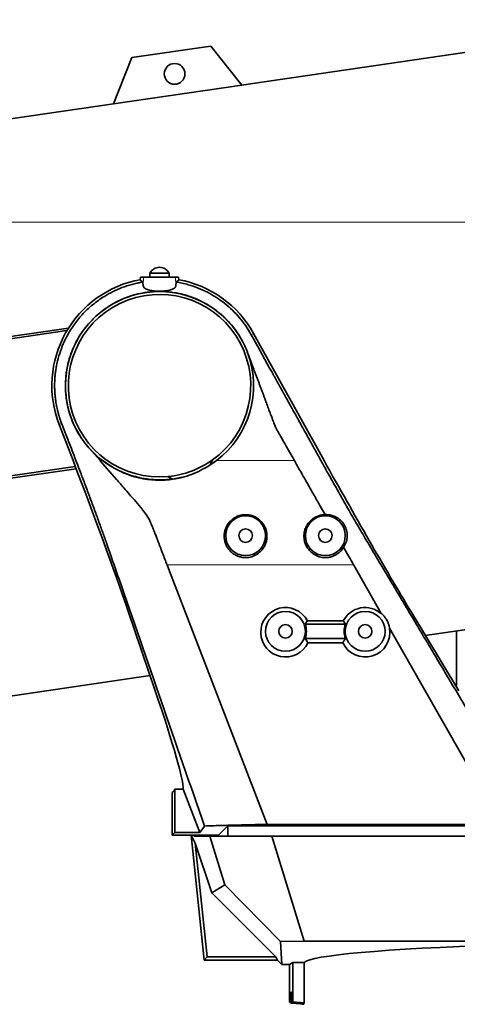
# Model space of a CAD drawing. Header units: millimetres. Extents: x 0 to 11920, y 0 to 8400.
# Tile 42 of 55: x 7454 to 7728, y 5245 to 5862. Entities that reach past the tile are written whole.
import ezdxf

# ---------------------------------------------------------------- set-up
doc = ezdxf.new("R2010")
doc.units = ezdxf.units.MM
doc.header["$LTSCALE"] = 20
doc.styles.add('SLDTEXTSTYLE0', font='TXT', dxfattribs={"width": 0.605})
doc.dimstyles.new('SLDDIMSTYLE0', dxfattribs={"dimtxt": 70, "dimasz": 70, "dimexe": 0, "dimexo": 0.0625, "dimgap": 17.5, "dimtad": 1, "dimdec": 1, "dimrnd": 1e-09, "dimzin": 12, "dimdsep": 46, "dimtxsty": 'SLDTEXTSTYLE0', "dimsah": 1, "dimcen": 0.09, "dimadec": 0, "dimazin": 3, "dimtfac": 1, "dimtofl": 0, "dimtmove": 0, "dimatfit": 3, "dimfxl": 1, "dimfrac": 2, "dimtolj": 1, "dimtzin": 12, "dimarcsym": 0})
doc.dimstyles.new('SLDDIMSTYLE1', dxfattribs={"dimtxt": 70, "dimasz": 70, "dimexe": 0, "dimexo": 0.0625, "dimgap": 17.5, "dimtad": 1, "dimdec": 0, "dimrnd": 1e-09, "dimzin": 12, "dimdsep": 46, "dimtxsty": 'SLDTEXTSTYLE0', "dimsah": 1, "dimcen": 0.09, "dimadec": 0, "dimazin": 3, "dimtfac": 1, "dimtofl": 0, "dimtmove": 0, "dimatfit": 3, "dimfxl": 1, "dimfrac": 2, "dimtolj": 1, "dimtzin": 12, "dimarcsym": 0})

# ---------------------------------------------------------------- blocks, each defined once
blk = doc.blocks.new('_D_6')
at = {"color": 7, "linetype": 'Continuous', "lineweight": 0}
for p, q in [((8029.12, 7276.52), (6852.12, 7276.52)), ((6882.12, 7276.52), (6882.12, 4955.37)), ((8095.62, 4955.37), (6852.12, 4955.37))]:
    blk.add_line(p, q, dxfattribs=at)
at = {"color": 7, "linetype": 'Continuous', "lineweight": 18}
for points in [[(6882.12, 7276.52), (6872.12, 7206.52), (6892.12, 7206.52)], [(6882.12, 4955.37), (6892.12, 5025.37), (6872.12, 5025.37)]]:
    blk.add_solid(points, dxfattribs=at)
at = {"color": 7, "linetype": 'Continuous', "lineweight": 18, "insert": (6791.88, 6009), "char_height": 70, "attachment_point": 1, "rotation": 90, "style": 'SLDTEXTSTYLE0'}
blk.add_mtext('2321', dxfattribs=at)
blk = doc.blocks.new('_D_10')
at = {"color": 7, "linetype": 'Continuous', "lineweight": 0}
for p, q in [((8240.12, 6880.37), (6992.12, 6880.37)), ((7022.12, 6880.37), (7022.12, 5735.37)), ((8240.12, 5735.37), (6992.12, 5735.37))]:
    blk.add_line(p, q, dxfattribs=at)
at = {"color": 7, "linetype": 'Continuous', "lineweight": 18}
for points in [[(7022.12, 6880.37), (7012.12, 6810.37), (7032.12, 6810.37)], [(7022.12, 5735.37), (7032.12, 5805.37), (7012.12, 5805.37)]]:
    blk.add_solid(points, dxfattribs=at)
at = {"color": 7, "linetype": 'Continuous', "lineweight": 18, "insert": (6931.88, 6200.93), "char_height": 70, "attachment_point": 1, "rotation": 90, "style": 'SLDTEXTSTYLE0'}
blk.add_mtext('1145', dxfattribs=at)

msp = doc.modelspace()

# ---------------------------------------------------------------- linework, layer by layer
at = {"color": 7, "linetype": 'Continuous', "lineweight": 35}
for p, q in [((7849.29, 5858.66), (7593.14, 5821.29)), ((7573.81, 5845.76), (7524.34, 5838.54)), ((7593.23, 5821.17), (7573.81, 5845.76)), ((7524.34, 5838.54), (7512.75, 5809.43)), ((7593.23, 5821.17), (7512.75, 5809.43)), ((7512.81, 5809.57), (7362.08, 5787.58)), ((7535.62, 5703.48), (7535.62, 5700.88)), ((7535.65, 5703.48), (7535.62, 5703.48)), ((7547.62, 5703.48), (7535.65, 5703.48)), ((7547.62, 5700.88), (7547.62, 5703.48)), ((7529.53, 5699.3), (7529.61, 5700.88)), ((7531.18, 5697.83), (7529.53, 5699.3)), ((7529.61, 5700.88), (7531.58, 5700.88)), ((7531.18, 5697.83), (7531.31, 5695.73)), ((7531.58, 5700.88), (7551.66, 5700.88)), ((7551.66, 5700.88), (7553.63, 5700.88)), ((7551.93, 5695.73), (7552.06, 5697.83)), ((7553.71, 5699.3), (7552.06, 5697.83)), ((7553.63, 5700.88), (7553.71, 5699.3)), ((7483.57, 5667.36), (7349.95, 5647.87)), ((7381.57, 5653.97), (7484.57, 5668.99)), ((7600.67, 5665.61), (7644.87, 5585.88)), ((7593.88, 5660.26), (7593.51, 5660.98)), ((7600.31, 5662.7), (7599.16, 5664.77)), ((7595.75, 5656.38), (7595.54, 5656.82)), ((7595.75, 5656.38), (7596.15, 5655.52)), ((7596.91, 5653.58), (7597.04, 5653.14)), ((7487.39, 5585.88), (7478.63, 5608.57)), ((7480.24, 5609.2), (7480.32, 5609)), ((7480.32, 5609), (7481.62, 5605.63)), ((7481.62, 5605.63), (7482.9, 5602.32)), ((7492.53, 5600.15), (7492.91, 5599.57)), ((7492.91, 5599.57), (7494.27, 5597.67)), ((7494.27, 5597.67), (7494.4, 5597.5)), ((7497.3, 5593.93), (7494.4, 5597.5)), ((7497.3, 5593.93), (7500.8, 5589.92)), ((7623.33, 5591), (7621.09, 5594.94)), ((7500.8, 5589.92), (7504.32, 5585.88)), ((7504.32, 5585.88), (7504.47, 5585.71)), ((7504.47, 5585.71), (7514.87, 5573.78)), ((7505.95, 5585.88), (7513.28, 5581.08)), ((7573.41, 5583.17), (7574.86, 5586.32)), ((7573.41, 5583.16), (7577.29, 5585.88)), ((7573.42, 5583.18), (7574.86, 5586.32)), ((7626.2, 5585.95), (7623.33, 5591)), ((7626.24, 5585.88), (7626.2, 5585.95)), ((7362.22, 5563.76), (7488.8, 5582.22)), ((7489.34, 5580.82), (7394.27, 5566.95)), ((7547.05, 5575.93), (7549.28, 5574.38)), ((7549.37, 5574.33), (7547.05, 5575.93)), ((7555.53, 5575.48), (7555.59, 5575.34)), ((7645.48, 5552.02), (7642.47, 5557.32)), ((7546.4, 5520.5), (7546.38, 5520.55)), ((7547.91, 5516.57), (7546.4, 5520.5)), ((7663.37, 5520.55), (7663.42, 5520.46)), ((7663.42, 5520.46), (7680.68, 5490.09)), ((7609.14, 5357.88), (7547.91, 5516.57)), ((7708.34, 5476.31), (7900.97, 5504.41)), ((7538.93, 5441.55), (7521.93, 5491.48)), ((7699.19, 5491.48), (7729.29, 5441.55)), ((7658.28, 5483.38), (7632.95, 5483.38)), ((7634.35, 5485.48), (7656.89, 5485.48)), ((7685.88, 5480.94), (7755.82, 5357.88)), ((7632.95, 5474.38), (7658.28, 5474.38)), ((7727.9, 5443.86), (7727.9, 5479.16)), ((7656.58, 5471.77), (7634.66, 5471.77)), ((7413.76, 5433.33), (7535.67, 5451.12)), ((7549.62, 5377.88), (7550.51, 5378.77)), ((7549.62, 5351.2), (7549.62, 5377.88)), ((7551.19, 5352.77), (7551.19, 5379.96)), ((7551.19, 5379.96), (7556.51, 5379.96)), ((7567, 5352.77), (7556.51, 5379.96)), ((7567, 5352.77), (7569.82, 5356.88)), ((7578.62, 5351.2), (7584.44, 5357.02)), ((7584.44, 5357.02), (7765.8, 5357.02)), ((7584.44, 5357.02), (7584.44, 5350.47)), ((7609.14, 5357.88), (7755.82, 5357.88)), ((7549.62, 5351.2), (7551.19, 5352.77)), ((7549.62, 5351.2), (7578.62, 5351.2)), ((7551.19, 5352.77), (7567, 5352.77)), ((7569.68, 5272.72), (7561.43, 5351.2)), ((7564.08, 5346.1), (7561.53, 5351.2)), ((7563.07, 5351.2), (7563.31, 5350.47)), ((7563.31, 5350.47), (7563.31, 5351.2)), ((7565.46, 5351.2), (7565.46, 5350.47)), ((7578.62, 5351.2), (7578.62, 5350.47)), ((7563.31, 5350.47), (7565.46, 5350.47)), ((7564.08, 5346.1), (7574.48, 5315)), ((7564.08, 5346.1), (7571.57, 5274.82)), ((7573.16, 5350.47), (7565.46, 5350.47)), ((7582.57, 5320), (7573.16, 5350.47)), ((7573.16, 5350.47), (7584.34, 5350.47)), ((7584.44, 5350.47), (7584.34, 5350.47)), ((7588.78, 5350.47), (7584.44, 5350.47)), ((7588.78, 5350.47), (7612.09, 5350.47)), ((7612.09, 5350.47), (7632.37, 5284.77)), ((7760.51, 5350.47), (7612.09, 5350.47)), ((7582.57, 5320), (7574.48, 5315)), ((7617.42, 5284.42), (7582.57, 5320)), ((7574.48, 5315), (7614.66, 5274.82)), ((7632.37, 5284.77), (7617.42, 5284.42)), ((7617.42, 5284.42), (7618.25, 5270.04)), ((8000.93, 5284.77), (7632.37, 5284.77)), ((7571.57, 5274.82), (7569.68, 5272.72)), ((7569.68, 5272.72), (7615.58, 5272.72)), ((7571.57, 5274.82), (7614.66, 5274.82)), ((7615.58, 5272.72), (7614.66, 5274.82)), ((7615.58, 5272.72), (7618.25, 5270.04)), ((7625.17, 5271.3), (7623.07, 5270.04)), ((7625.17, 5271.3), (7632.39, 5271.3)), ((7625.17, 5271.3), (7625.17, 5246.65)), ((7632.39, 5271.3), (7632.39, 5246.02)), ((7618.25, 5270.04), (7623.07, 5270.04)), ((7623.07, 5246.83), (7623.07, 5270.04)), ((7623.9, 5252.77), (7623.9, 5245.93)), ((7623.9, 5252.77), (7624.34, 5252.77)), ((7624.34, 5252.77), (7624.34, 5245.89)), ((7623.9, 5245.93), (7623.07, 5246.83)), ((7623.9, 5245.93), (7624.34, 5245.89)), ((7625.17, 5246.65), (7624.34, 5245.89)), ((7624.34, 5245.89), (7630.12, 5245.38)), ((7625.17, 5246.65), (7632.39, 5246.02))]:
    msp.add_line(p, q, dxfattribs=at)
at = {"color": 8, "linetype": 'Continuous', "lineweight": 18}
for p, q in [((7531.58, 5700.88), (7531.31, 5695.73)), ((7551.66, 5700.88), (7551.93, 5695.73)), ((7600.67, 5665.61), (7599.16, 5664.77)), ((7478.63, 5608.57), (7480.24, 5609.2)), ((7504.32, 5585.88), (7505.95, 5585.88)), ((7577.29, 5585.88), (7626.24, 5585.88)), ((7546.38, 5520.55), (7573.66, 5520.55)), ((7573.66, 5520.55), (7661.06, 5520.55)), ((7661.06, 5520.55), (7663.37, 5520.55))]:
    msp.add_line(p, q, dxfattribs=at)
at = {"color": 7, "linetype": 'Continuous', "lineweight": 35}
for centre, radius in [((7551.1, 5828.3), 6.5), ((7595.62, 5538.88), 12.5), ((7645.62, 5538.88), 12.5), ((7595.62, 5538.88), 4.25), ((7645.62, 5538.88), 4.25), ((7620.62, 5478.88), 12.5), ((7670.62, 5478.88), 12.5), ((7620.62, 5478.88), 4.25), ((7670.62, 5478.88), 4.25)]:
    msp.add_circle(centre, radius, dxfattribs=at)
for centre, radius, start, end in [((7541.74, 5700.08), 7, 90.97726, 150.95025), ((7541.5, 5700.08), 7, 29.04975, 89.02274), ((7541.62, 5632.88), 67.52, 100.31754, 201.1), ((7541.62, 5632.88), 67.52, 29, 79.68246), ((7541.62, 5632.88), 59, 27.65348, 214.36508), ((7541.62, 5632.88), 57.21, 305.52605, 275.45125), ((7541.62, 5632.88), 59, 307.19433, 20.08175), ((7541.62, 5632.88), 59, 20.08047, 23.94056), ((7541.62, 5632.88), 59, 216.63573, 221.31399), ((7541.62, 5632.88), 59, 221.31399, 232.80567), ((7541.62, 5632.88), 59, 232.80567, 277.46596), ((7541.62, 5632.88), 57.21, 275.45125, 305.52605), ((7541.62, 5632.88), 59, 302.61494, 307.19433), ((7541.62, 5632.88), 59.06, 277.53715, 283.62888), ((7620.62, 5478.88), 13.13, 339.95516, 20.04484), ((7670.62, 5478.88), 13.13, 159.95516, 200.04484)]:
    msp.add_arc(centre, radius, start, end, dxfattribs=at)
for centre, major_axis, ratio, start_param, end_param in [((7478.96, 5585.88), (-58.03, 149.97), 0.048877, 4.012801, 4.693479), ((7653.85, 5585.88), (-83.35, 149.95), 0.045807, 1.545341, 2.226019), ((7246.98, 5600.12), (338.05, 37.59), 0.490288, 5.960206, 5.96034), ((7522.09, 5585.88), (-15.76, 113.69), 0.441174, 4.627429, 4.627494), ((7770.36, 5691.07), (262.45, 66.77), 0.490288, 3.598579, 3.599132), ((7620.62, 5478.31), (0, 15.5), 0.999326, 5.193625, 10.559976), ((7670.62, 5478.31), (0, 15.5), 0.999326, 5.576142, 7.372746), ((7670.62, 5478.31), (0, 15.5), 0.999326, 2.006394, 4.882878), ((7490.23, 5548.53), (-65.77, 169.97), 0.048877, 3.252326, 4.012801), ((7550.04, 5548.53), (0, 170), 0.052408, 3.193953, 3.271236), ((7894.12, 5270.67), (262, 0), 0.052408, 1.155993, 3.095775), ((7894.12, 5222.07), (261.99, -23.1), 0.087151, 3.103458, 3.143573), ((7630.12, 5245.16), (2.5, -0.22), 0.087151, 0.648338, 1.57848)]:
    msp.add_ellipse(centre, major_axis=major_axis, ratio=ratio, start_param=start_param, end_param=end_param, dxfattribs=at)
for points, knots in [([(7531.18, 5697.83), (7530.81, 5697.77), (7529.59, 5697.57), (7527.33, 5697.12), (7523.28, 5696.13), (7518.21, 5694.47), (7512.4, 5691.93), (7507.49, 5689.21), (7503.24, 5686.37), (7499.63, 5683.59), (7496.22, 5680.56), (7492.14, 5676.4), (7487.58, 5670.73), (7483.52, 5664.05), (7480.53, 5657.55), (7478.41, 5651.5), (7477.18, 5646.39), (7476.51, 5642.44), (7476.18, 5639.78), (7475.95, 5637.15), (7475.84, 5634.54), (7475.82, 5631.97), (7475.91, 5629.44), (7476.08, 5626.94), (7476.34, 5624.58), (7476.65, 5622.47), (7476.95, 5620.76), (7477.26, 5619.22), (7477.62, 5617.62), (7478.09, 5615.75), (7478.62, 5613.91), (7479.18, 5612.13), (7479.7, 5610.62), (7480.08, 5609.62), (7480.24, 5609.2)], [0, 0, 0, 0, 0.009496, 0.03183, 0.05899, 0.116322, 0.168282, 0.221234, 0.260151, 0.299068, 0.337985, 0.376903, 0.448273, 0.523895, 0.576695, 0.631387, 0.68797, 0.711187, 0.734087, 0.756669, 0.778933, 0.800879, 0.822508, 0.84382, 0.865087, 0.883342, 0.898583, 0.909495, 0.923668, 0.940573, 0.958992, 0.972711, 0.988412, 1, 1, 1, 1]), ([(7559.7, 5696.13), (7558.39, 5696.48), (7555.87, 5697.16), (7553.3, 5697.62), (7552.06, 5697.83)], [0, 0, 0, 0, 0.519399, 1, 1, 1, 1]), ([(7523.86, 5689.19), (7525.75, 5689.73), (7529.54, 5690.81), (7533.46, 5691.31), (7535.42, 5691.57)], [0, 0, 0, 0, 0.497794, 1, 1, 1, 1]), ([(7531.31, 5695.73), (7531.45, 5695.21), (7531.67, 5694.43), (7532.81, 5693.61), (7534.26, 5692.93), (7536.64, 5692.37), (7539.99, 5692.08), (7543.44, 5692.09), (7546.67, 5692.39), (7549.34, 5693.02), (7551.19, 5694.02), (7551.85, 5695.01), (7551.92, 5695.62), (7551.93, 5695.73)], [0, 0, 0, 0, 0.118062, 0.176525, 0.236941, 0.34702, 0.451618, 0.55469, 0.6576, 0.760667, 0.86505, 0.973993, 1, 1, 1, 1]), ([(7544.6, 5691.82), (7543.07, 5691.86), (7540, 5691.95), (7536.95, 5691.69), (7535.42, 5691.57)], [0, 0, 0, 0, 0.499994, 1, 1, 1, 1]), ([(7544.6, 5691.82), (7545.84, 5691.74), (7548.33, 5691.59), (7550.8, 5691.19), (7552.03, 5691)], [0, 0, 0, 0, 0.4986262, 1, 1, 1, 1]), ([(7552.03, 5691), (7552.68, 5690.87), (7554.03, 5690.62), (7555.36, 5690.3), (7556.04, 5690.13)], [0, 0, 0, 0, 0.485639, 1, 1, 1, 1]), ([(7556.04, 5690.13), (7556.74, 5689.95), (7559.82, 5689.13), (7565.15, 5687.17), (7571.75, 5683.81), (7577.72, 5679.78), (7582.69, 5675.44), (7586.79, 5671.04), (7590.23, 5666.57), (7592.37, 5663.13), (7593.38, 5661.23), (7593.51, 5660.98)], [0, 0, 0, 0, 0.044531, 0.195724, 0.347493, 0.498656, 0.636769, 0.752061, 0.867589, 0.982758, 1, 1, 1, 1]), ([(7599.14, 5664.8), (7598.04, 5666.65), (7595.85, 5670.36), (7591.88, 5675.48), (7587.47, 5680.21), (7582.6, 5684.47), (7577.35, 5688.25), (7571.75, 5691.47), (7565.86, 5694.18), (7561.76, 5695.48), (7559.7, 5696.13)], [0, 0, 0, 0, 0.125, 0.25, 0.375, 0.5, 0.625, 0.75, 0.875, 1, 1, 1, 1]), ([(7488.24, 5658.11), (7488.37, 5658.39), (7489.78, 5661.32), (7492.96, 5666.65), (7498.2, 5673.15), (7503.96, 5678.53), (7509.98, 5682.86), (7516.24, 5686.37), (7520.63, 5688.03), (7522.71, 5688.81)], [0, 0, 0, 0, 0.019896, 0.205531, 0.391191, 0.547029, 0.703512, 0.859402, 1, 1, 1, 1]), ([(7522.71, 5688.81), (7522.9, 5688.88), (7523.28, 5689), (7523.67, 5689.13), (7523.86, 5689.19)], [0, 0, 0, 0, 0.501114, 1, 1, 1, 1]), ([(7595.54, 5656.82), (7595.25, 5657.45), (7594.71, 5658.6), (7594.14, 5659.74), (7593.88, 5660.26)], [0, 0, 0, 0, 0.54162, 1, 1, 1, 1]), ([(7778.12, 5356.88), (7774.97, 5362.17), (7768.82, 5372.48), (7759.82, 5387.57), (7751.28, 5401.9), (7743.19, 5415.47), (7735.55, 5428.28), (7728.37, 5440.33), (7721.58, 5451.7), (7715.21, 5462.4), (7709.25, 5472.39), (7704.31, 5480.67), (7700.32, 5487.37), (7697.92, 5491.38), (7696.43, 5493.9), (7695.76, 5495.02), (7695.1, 5496.12), (7694.45, 5497.2), (7693.82, 5498.27), (7693.19, 5499.32), (7691.35, 5502.4), (7688.3, 5507.53), (7684.05, 5514.65), (7679.72, 5521.92), (7675.47, 5529.04), (7670.74, 5537.01), (7665.54, 5545.91), (7659.74, 5555.95), (7653.82, 5566.34), (7648.55, 5575.71), (7643.91, 5584.03), (7639.96, 5591.17), (7635.29, 5599.58), (7631, 5607.32), (7627.54, 5613.57), (7625.8, 5616.7), (7624.94, 5618.26), (7624.5, 5619.04), (7624.29, 5619.43), (7624.18, 5619.63), (7624.13, 5619.73), (7624.1, 5619.78), (7624.08, 5619.8), (7624.08, 5619.81), (7624.07, 5619.82), (7624.07, 5619.82), (7624.07, 5619.82), (7624.07, 5619.82), (7624.07, 5619.82), (7624.07, 5619.83), (7624.07, 5619.83), (7624.07, 5619.83), (7624.07, 5619.83), (7624.07, 5619.83), (7623.92, 5620.09), (7623.53, 5620.81), (7622.73, 5622.24), (7621.57, 5624.34), (7620.01, 5627.14), (7618.61, 5629.68), (7617.46, 5631.75), (7616.69, 5633.15), (7615.87, 5634.62), (7615.01, 5636.18), (7614.11, 5637.8), (7613.16, 5639.51), (7608.56, 5647.81), (7604.27, 5655.55), (7600.31, 5662.7)], [0, 0, 0, 0, 0.055151, 0.107657, 0.157516, 0.204729, 0.249296, 0.291218, 0.330493, 0.368062, 0.402843, 0.434834, 0.454421, 0.472792, 0.476749, 0.480645, 0.48448, 0.488254, 0.491966, 0.495617, 0.499207, 0.524168, 0.549128, 0.573457, 0.599961, 0.623922, 0.654945, 0.686096, 0.717566, 0.748988, 0.769194, 0.790783, 0.811704, 0.843087, 0.858778, 0.866624, 0.870547, 0.872508, 0.873489, 0.873979, 0.874224, 0.874347, 0.874408, 0.874439, 0.874454, 0.874462, 0.874466, 0.874467, 0.874468, 0.874469, 0.874469, 0.874469, 0.874469, 0.874469, 0.874469, 0.876831, 0.88076, 0.88702, 0.895246, 0.905437, 0.909311, 0.913407, 0.917727, 0.92227, 0.927035, 0.932024, 0.937235, 1, 1, 1, 1]), ([(7483.25, 5641.57), (7483.63, 5643.75), (7484.39, 5648.12), (7485.88, 5652.29), (7486.63, 5654.38)], [0, 0, 0, 0, 0.4996463, 1, 1, 1, 1]), ([(7486.63, 5654.38), (7486.91, 5655.07), (7487.41, 5656.33), (7487.98, 5657.55), (7488.24, 5658.11)], [0, 0, 0, 0, 0.548072, 1, 1, 1, 1]), ([(7596.15, 5655.52), (7596.31, 5655.16), (7596.59, 5654.53), (7596.81, 5653.87), (7596.91, 5653.58)], [0, 0, 0, 0, 0.567554, 1, 1, 1, 1]), ([(7621.09, 5594.94), (7620.47, 5596.01), (7619.42, 5597.87), (7618.09, 5600.2), (7617.27, 5601.64), (7616.89, 5602.32), (7616.78, 5602.51), (7616.76, 5602.54), (7616.76, 5602.54), (7616.76, 5602.54), (7616.76, 5602.54), (7616.76, 5602.54), (7616.76, 5602.54), (7616.76, 5602.54), (7616.76, 5602.54), (7616.76, 5602.54), (7616.76, 5602.54), (7616.76, 5602.55), (7616.75, 5602.56), (7616.74, 5602.58), (7616.71, 5602.63), (7616.66, 5602.73), (7616.55, 5602.91), (7616.35, 5603.27), (7615.99, 5603.92), (7615.41, 5604.98), (7614.74, 5606.23), (7614.12, 5607.59), (7613.57, 5608.93), (7612.87, 5610.77), (7612.02, 5613.08), (7611.01, 5615.79), (7609.88, 5618.81), (7608.74, 5621.83), (7607.73, 5624.54), (7606.91, 5626.73), (7606.17, 5628.71), (7605.39, 5630.8), (7604.61, 5632.89), (7603.83, 5634.97), (7603.05, 5637.06), (7602.26, 5639.15), (7601.48, 5641.25), (7600.71, 5643.3), (7599.92, 5645.41), (7599.06, 5647.72), (7598.08, 5650.34), (7597.39, 5652.18), (7597.03, 5653.14)], [0, 0, 0, 0, 0.058691, 0.101335, 0.127931, 0.137347, 0.13848, 0.13848, 0.13848, 0.138481, 0.138482, 0.138483, 0.138486, 0.138492, 0.138504, 0.138527, 0.138574, 0.138669, 0.138857, 0.139234, 0.139984, 0.141475, 0.144416, 0.150136, 0.160928, 0.179922, 0.207557, 0.228244, 0.251145, 0.276283, 0.322115, 0.367947, 0.413778, 0.475547, 0.521375, 0.551264, 0.586605, 0.621947, 0.657288, 0.692629, 0.72797, 0.763311, 0.798652, 0.834527, 0.867175, 0.90619, 0.951572, 1, 1, 1, 1]), ([(7483.25, 5641.57), (7483.19, 5641.17), (7483.08, 5640.37), (7482.99, 5639.56), (7482.94, 5639.16)], [0, 0, 0, 0, 0.499993, 1, 1, 1, 1]), ([(7483.18, 5624.7), (7482.91, 5627.1), (7482.37, 5631.91), (7482.75, 5636.74), (7482.94, 5639.16)], [0, 0, 0, 0, 0.498039, 1, 1, 1, 1]), ([(7483.18, 5624.7), (7483.26, 5624.14), (7483.43, 5623), (7483.65, 5621.87), (7483.75, 5621.31)], [0, 0, 0, 0, 0.5000098, 1, 1, 1, 1]), ([(7483.75, 5621.31), (7483.89, 5620.62), (7484.17, 5619.23), (7484.53, 5617.86), (7484.71, 5617.18)], [0, 0, 0, 0, 0.499826, 1, 1, 1, 1]), ([(7484.71, 5617.18), (7485.17, 5615.68), (7486.08, 5612.68), (7487.9, 5608.34), (7490, 5604.12), (7491.68, 5601.47), (7492.53, 5600.15)], [0, 0, 0, 0, 0.249205, 0.500056, 0.74921, 1, 1, 1, 1]), ([(7482.9, 5602.32), (7484.42, 5598.38), (7487.47, 5590.5), (7491.54, 5579.93), (7495.06, 5570.65), (7498.03, 5562.71), (7500.91, 5554.92), (7503.68, 5547.34), (7506.32, 5539.99), (7509.27, 5531.65), (7512.45, 5522.47), (7532.61, 5464.16), (7551.82, 5408.78), (7569.82, 5356.88)], [0, 0, 0, 0, 0.042237, 0.084441, 0.113133, 0.141866, 0.170554, 0.198936, 0.227362, 0.255743, 0.299661, 0.3436, 1, 1, 1, 1]), ([(7642.47, 5557.32), (7641.86, 5558.39), (7640.6, 5560.6), (7638.66, 5564.03), (7636.58, 5567.67), (7634.68, 5571.02), (7632.85, 5574.23), (7631.01, 5577.48), (7628.76, 5581.44), (7627.12, 5584.32), (7626.24, 5585.88)], [0, 0, 0, 0, 0.114009, 0.235079, 0.363209, 0.498401, 0.586714, 0.699752, 0.837514, 1, 1, 1, 1]), ([(7513.28, 5581.08), (7514.89, 5580.24), (7518.11, 5578.55), (7523.26, 5576.57), (7528.62, 5575.03), (7533.93, 5574.06), (7539.06, 5573.61), (7544, 5573.6), (7548.97, 5574.03), (7552.85, 5574.7), (7555.03, 5575.22), (7555.58, 5575.36)], [0, 0, 0, 0, 0.1245466, 0.2490865, 0.3781482, 0.5072033, 0.6188987, 0.7305932, 0.8457973, 0.961004, 1, 1, 1, 1]), ([(7555.59, 5575.34), (7557.64, 5575.93), (7561.77, 5577.13), (7567.76, 5579.76), (7571.51, 5582.02), (7573.41, 5583.17)], [0, 0, 0, 0, 0.327758, 0.659491, 1, 1, 1, 1]), ([(7546.38, 5520.55), (7545.91, 5521.75), (7544.97, 5524.19), (7543.51, 5527.99), (7542.07, 5531.72), (7540.87, 5534.83), (7539.86, 5537.43), (7538.92, 5539.87), (7537.95, 5542.38), (7537.07, 5544.72), (7536.22, 5546.74), (7534.84, 5549.62), (7532.82, 5552.99), (7529.44, 5557.14), (7526.13, 5560.89), (7522.57, 5564.97), (7518.99, 5569.07), (7516.33, 5572.11), (7514.87, 5573.78)], [0, 0, 0, 0, 0.06918, 0.139649, 0.211411, 0.273009, 0.306331, 0.349406, 0.401127, 0.436968, 0.469769, 0.505735, 0.588138, 0.652614, 0.752472, 0.817197, 0.899706, 1, 1, 1, 1]), ([(7585.85, 5529.34), (7586.36, 5528.84), (7587.38, 5527.85), (7589.23, 5526.65), (7591.3, 5525.75), (7593.45, 5525.21), (7595.6, 5525.04), (7598.24, 5525.24), (7601.39, 5526.2), (7604.1, 5527.99), (7605.95, 5529.9), (7607.22, 5531.69), (7608.2, 5533.73), (7608.86, 5536.05), (7609.1, 5538.52), (7608.87, 5541.06), (7608.16, 5543.53), (7607.02, 5545.78), (7605.5, 5547.76), (7603.72, 5549.37), (7601.71, 5550.62), (7599.61, 5551.48), (7597.41, 5551.95), (7595.22, 5552.07), (7593.05, 5551.82), (7590.98, 5551.25), (7589.03, 5550.34), (7587.25, 5549.15), (7585.69, 5547.68), (7584.36, 5545.97), (7583.33, 5544.07), (7582.59, 5541.98), (7582.21, 5539.77), (7582.19, 5537.46), (7582.59, 5535.13), (7583.37, 5532.95), (7584.45, 5530.99), (7585.38, 5529.89), (7585.85, 5529.34)], [0, 0, 0, 0, 0.025946, 0.051876, 0.077981, 0.104066, 0.127265, 0.150464, 0.193342, 0.238632, 0.264428, 0.290234, 0.319619, 0.349007, 0.380474, 0.41193, 0.442689, 0.473432, 0.501789, 0.530134, 0.556273, 0.582407, 0.607228, 0.632049, 0.656325, 0.680603, 0.704904, 0.72921, 0.754071, 0.778939, 0.804981, 0.831031, 0.858918, 0.886813, 0.916903, 0.946994, 0.973501, 1, 1, 1, 1]), ([(7657.09, 5531.6), (7657.06, 5531.55), (7656.59, 5530.78), (7655.52, 5529.37), (7653.72, 5527.75), (7651.8, 5526.55), (7649.85, 5525.72), (7647.76, 5525.21), (7645.02, 5524.98), (7641.7, 5525.49), (7638.55, 5526.96), (7636.24, 5528.82), (7634.6, 5530.77), (7633.38, 5532.89), (7632.57, 5535.19), (7632.17, 5537.63), (7632.23, 5540.16), (7632.77, 5542.66), (7633.77, 5545.02), (7635.15, 5547.09), (7636.87, 5548.85), (7638.79, 5550.22), (7640.88, 5551.21), (7643.11, 5551.87), (7644.68, 5551.97), (7645.48, 5552.02)], [0, 0, 0, 0, 0.003176, 0.05088, 0.098545, 0.135407, 0.172244, 0.209291, 0.246322, 0.312558, 0.378339, 0.427401, 0.473443, 0.519507, 0.565465, 0.611421, 0.65916, 0.706879, 0.752388, 0.797876, 0.83959, 0.881291, 0.920062, 0.958828, 1, 1, 1, 1]), ([(7657.09, 5531.6), (7657.67, 5532.6), (7658.56, 5534.12), (7659.19, 5536.63), (7659.45, 5539.16), (7659.09, 5542.22), (7657.8, 5545.42), (7656.04, 5547.79), (7654.12, 5549.5), (7652.07, 5550.77), (7649.69, 5551.67), (7647.41, 5552.06), (7646.01, 5552.03), (7645.48, 5552.02)], [0, 0, 0, 0, 0.118044, 0.179261, 0.242809, 0.350665, 0.450766, 0.559024, 0.638795, 0.720854, 0.826112, 0.934379, 1, 1, 1, 1]), ([(7663.37, 5520.55), (7662.37, 5522.31), (7660.32, 5525.91), (7658.18, 5529.68), (7657.09, 5531.6)], [0, 0, 0, 0, 0.4896979, 1, 1, 1, 1]), ([(7685.88, 5480.94), (7685.75, 5481.61), (7685.49, 5482.97), (7684.7, 5485.01), (7683.58, 5487.01), (7682.18, 5488.76), (7681.15, 5489.68), (7680.68, 5490.09)], [0, 0, 0, 0, 0.170141, 0.345231, 0.57222, 0.805741, 1, 1, 1, 1]), ([(7634.35, 5485.48), (7634.02, 5484.98), (7633.57, 5484.28), (7633.09, 5483.58), (7632.95, 5483.38)], [0, 0, 0, 0, 0.719637, 1, 1, 1, 1]), ([(7658.28, 5483.38), (7657.99, 5483.81), (7657.5, 5484.52), (7657.06, 5485.22), (7656.89, 5485.48)], [0, 0, 0, 0, 0.620229, 1, 1, 1, 1]), ([(7632.95, 5474.38), (7633.25, 5473.94), (7633.85, 5473.08), (7634.39, 5472.21), (7634.66, 5471.77)], [0, 0, 0, 0, 0.500545, 1, 1, 1, 1]), ([(7656.58, 5471.77), (7656.9, 5472.29), (7657.45, 5473.16), (7658.05, 5474.03), (7658.28, 5474.38)], [0, 0, 0, 0, 0.599954, 1, 1, 1, 1]), ([(7569.82, 5356.88), (7573.03, 5356.98), (7579.46, 5357.17), (7589.26, 5357.43), (7599.14, 5357.67), (7605.81, 5357.81), (7609.14, 5357.88)], [0, 0, 0, 0, 0.252916, 0.505831, 0.752755, 1, 1, 1, 1])]:
    msp.add_open_spline(points, degree=3, knots=knots, dxfattribs=at)

# ---------------------------------------------------------------- dimensions: what is measured, and where the dimension line sits
at = {"color": 7, "linetype": 'Continuous', "lineweight": 18}
for base, p1, p2, dimstyle, picture, middle in [((6882.12, 4955.37), (8033.12, 7276.52), (8099.62, 4955.37), 'SLDDIMSTYLE1', '_D_6', (6882.12, 6115.94)), ((7022.12, 5735.37), (8244.12, 6880.37), (8244.12, 5735.37), 'SLDDIMSTYLE0', '_D_10', (7022.12, 6307.87))]:
    dim = msp.add_linear_dim(base=base, p1=p1, p2=p2, angle=90, dimstyle=dimstyle, dxfattribs=at)
    dim.commit()
    dim.dimension.update_dxf_attribs({"geometry": picture, "text_midpoint": middle, "dimtype": 160})

doc.saveas('drawing.dxf')
